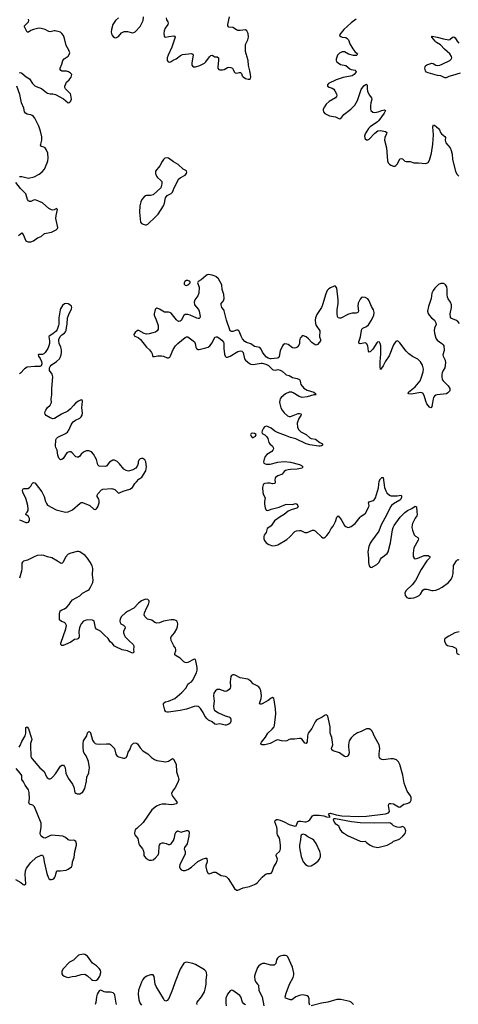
# Model space of a CAD drawing. Header units: inches. Extents: x 2005975 to 2217453, y 644152 to 846769.
# Tile 123 of 162: x 2101895 to 2108720, y 808454 to 823763. Entities that reach past the tile are written whole.
import ezdxf

# ---------------------------------------------------------------- set-up
doc = ezdxf.new("R2010")
doc.units = ezdxf.units.IN
doc.header["$MEASUREMENT"] = 0
for name, color, linetype in [('C1800', 7, 'Continuous'), ('C1801', 7, 'Continuous'), ('C1802', 7, 'Continuous')]:
    doc.layers.add(name, color=color, linetype=linetype)

msp = doc.modelspace()

# ---------------------------------------------------------------- linework, layer by layer
at = {"layer": 'C1800', "color": 6, "elevation": 300}
msp.add_lwpolyline([(2102890, 809234), (2102830, 809226), (2102810, 809216), (2102730, 809141), (2102670, 809107), (2102570, 809007), (2102549, 808970), (2102549, 808930), (2102560, 808910), (2102585, 808890), (2102630, 808874), (2102650, 808873), (2102710, 808888), (2102770, 808890), (2102850, 808919), (2102910, 808923), (2102950, 808898), (2103010, 808840), (2103030, 808830), (2103070, 808827), (2103090, 808832), (2103110, 808844), (2103142, 808890), (2103157, 808950), (2103150, 808983), (2103131, 809011), (2103090, 809050), (2103030, 809096), (2102950, 809202), (2102910, 809228)], close=True, dxfattribs=at)
for points in [[(2104654, 808450), (2104649, 808470), (2104655, 808490), (2104725, 808570), (2104771, 808650), (2104783, 808690), (2104796, 808770), (2104797, 808830), (2104807, 808907), (2104799, 808950), (2104789, 808970), (2104769, 808989), (2104630, 809075), (2104590, 809089), (2104490, 809108), (2104470, 809105), (2104450, 809092), (2104390, 809000), (2104314, 808806), (2104274, 808686), (2104216, 808544), (2104190, 808512), (2104170, 808504), (2104150, 808514), (2104130, 808544), (2104020, 808730), (2104005, 808770), (2103987, 808887), (2103972, 808910), (2103950, 808915), (2103930, 808912), (2103873, 808890), (2103833, 808867), (2103810, 808841), (2103790, 808799), (2103745, 808675), (2103737, 808610), (2103750, 808524), (2103767, 808467), (2103790, 808440)], [(2106410, 808439), (2106397, 808470), (2106397, 808537), (2106389, 808569), (2106370, 808586), (2106353, 808593), (2106290, 808599), (2106250, 808593), (2106191, 808569), (2106130, 808524), (2106110, 808523), (2106033, 808550), (2106025, 808570), (2106040, 808630), (2106094, 808770), (2106152, 808870), (2106162, 808910), (2106161, 808941), (2106141, 809030), (2106067, 809190), (2106050, 809207), (2106030, 809213), (2105991, 809211), (2105950, 809202), (2105928, 809192), (2105904, 809170), (2105890, 809145), (2105878, 809090), (2105867, 809073), (2105855, 809065), (2105830, 809061), (2105804, 809064), (2105709, 809091), (2105672, 809088), (2105650, 809076), (2105618, 809050), (2105596, 809024), (2105558, 808930), (2105549, 808890), (2105555, 808830), (2105573, 808793), (2105597, 808770), (2105609, 808750), (2105615, 808670), (2105668, 808568), (2105695, 808430)], [(2103400, 808450), (2103394, 808474), (2103377, 808597), (2103370, 808612), (2103350, 808635), (2103310, 808644), (2103230, 808643), (2103209, 808649), (2103170, 808671), (2103150, 808675), (2103130, 808664), (2103102, 808610), (2103088, 808570), (2103078, 808482), (2103067, 808453)], [(2105410, 808445), (2105384, 808464), (2105361, 808490), (2105334, 808570), (2105320, 808590), (2105250, 808645), (2105210, 808669), (2105190, 808673), (2105170, 808665), (2105127, 808610), (2105104, 808550), (2105100, 808470), (2105107, 808430)], [(2107088, 808450), (2107050, 808487), (2107030, 808497), (2106890, 808529), (2106830, 808529), (2106690, 808487), (2106590, 808472), (2106430, 808428)]]:
    msp.add_lwpolyline(points, dxfattribs=at)
at = {"layer": 'C1801', "color": 6, "elevation": 300}
for points in [[(2108740, 819040), (2108710, 819073), (2108680, 819090), (2108616, 819116), (2108599, 819139), (2108591, 819190), (2108613, 819290), (2108613, 819330), (2108600, 819370), (2108562, 819422), (2108550, 819450), (2108544, 819490), (2108546, 819570), (2108539, 819610), (2108522, 819642), (2108510, 819653), (2108490, 819663), (2108450, 819664), (2108413, 819647), (2108355, 819590), (2108327, 819553), (2108310, 819510), (2108296, 819430), (2108257, 819303), (2108241, 819230), (2108250, 819197), (2108267, 819170), (2108301, 819130), (2108349, 819089), (2108372, 819050), (2108374, 819026), (2108350, 818967), (2108343, 818930), (2108348, 818890), (2108372, 818810), (2108390, 818781), (2108465, 818730), (2108482, 818710), (2108492, 818690), (2108502, 818618), (2108481, 818550), (2108485, 818530), (2108516, 818470), (2108519, 818430), (2108510, 818350), (2108485, 818310), (2108468, 818270), (2108463, 818250), (2108462, 818210), (2108471, 818170), (2108483, 818150), (2108563, 818070), (2108587, 818030), (2108590, 818010), (2108586, 817994), (2108559, 817961), (2108535, 817945), (2108390, 817930), (2108370, 817925), (2108350, 817912), (2108336, 817890), (2108330, 817870), (2108316, 817804), (2108310, 817749), (2108305, 817735), (2108292, 817728), (2108270, 817741), (2108230, 817793), (2108214, 817830), (2108190, 817919), (2108170, 817954), (2108150, 817964), (2108130, 817966), (2107990, 817943), (2107950, 817944), (2107939, 817950), (2107947, 817970), (2108047, 818053), (2108124, 818150), (2108144, 818190), (2108173, 818290), (2108176, 818330), (2108161, 818390), (2108130, 818444), (2108090, 818485), (2108007, 818527), (2107948, 818568), (2107910, 818610), (2107810, 818738), (2107790, 818758), (2107770, 818768), (2107750, 818762), (2107730, 818741), (2107710, 818709), (2107643, 818537), (2107587, 818453), (2107550, 818380), (2107510, 818323), (2107504, 818364), (2107504, 818444), (2107516, 818570), (2107514, 818690), (2107506, 818726), (2107491, 818751), (2107470, 818754), (2107450, 818738), (2107390, 818641), (2107350, 818600), (2107330, 818594), (2107323, 818610), (2107313, 818690), (2107290, 818730), (2107270, 818738), (2107190, 818723), (2107173, 818733), (2107172, 818752), (2107198, 818830), (2107212, 818930), (2107219, 818950), (2107235, 818965), (2107290, 818994), (2107320, 819020), (2107367, 819090), (2107405, 819170), (2107410, 819210), (2107407, 819230), (2107400, 819250), (2107370, 819302), (2107335, 819390), (2107310, 819422), (2107270, 819446), (2107230, 819451), (2107215, 819445), (2107190, 819418), (2107163, 819357), (2107158, 819310), (2107168, 819232), (2107155, 819210), (2107130, 819200), (2107070, 819198), (2107010, 819183), (2106890, 819123), (2106870, 819120), (2106850, 819127), (2106838, 819150), (2106833, 819190), (2106835, 819250), (2106851, 819350), (2106849, 819410), (2106827, 819587), (2106810, 819622), (2106790, 819621), (2106730, 819594), (2106704, 819576), (2106681, 819550), (2106659, 819501), (2106609, 819330), (2106590, 819289), (2106520, 819180), (2106497, 819130), (2106490, 819090), (2106497, 819037), (2106509, 819009), (2106563, 818923), (2106559, 818830), (2106573, 818790), (2106573, 818770), (2106562, 818750), (2106527, 818713), (2106510, 818704), (2106490, 818708), (2106443, 818743), (2106390, 818799), (2106350, 818832), (2106310, 818850), (2106290, 818846), (2106272, 818828), (2106261, 818810), (2106251, 818770), (2106248, 818730), (2106238, 818702), (2106211, 818670), (2106190, 818659), (2106170, 818656), (2106142, 818662), (2106070, 818711), (2106050, 818719), (2106018, 818722), (2105997, 818710), (2105982, 818690), (2105946, 818614), (2105934, 818526), (2105915, 818505), (2105900, 818500), (2105810, 818490), (2105790, 818491), (2105761, 818501), (2105737, 818517), (2105697, 818557), (2105673, 818593), (2105650, 818642), (2105630, 818666), (2105550, 818680), (2105490, 818721), (2105422, 818742), (2105399, 818759), (2105363, 818803), (2105341, 818841), (2105310, 818920), (2105294, 818934), (2105270, 818935), (2105210, 818915), (2105190, 818915), (2105168, 818928), (2105151, 818990), (2105126, 819046), (2105111, 819091), (2105077, 819237), (2105071, 819251), (2105042, 819290), (2105029, 819330), (2105029, 819351), (2105066, 819394), (2105074, 819430), (2105073, 819490), (2105047, 819570), (2105040, 819640), (2104990, 819733), (2104947, 819770), (2104923, 819783), (2104890, 819792), (2104830, 819799), (2104810, 819795), (2104790, 819783), (2104720, 819720), (2104672, 819690), (2104662, 819670), (2104685, 819605), (2104683, 819510), (2104665, 819470), (2104621, 819410), (2104608, 819370), (2104617, 819330), (2104675, 819255), (2104686, 819230), (2104704, 819150), (2104700, 819130), (2104690, 819119), (2104670, 819116), (2104650, 819122), (2104550, 819171), (2104510, 819182), (2104490, 819182), (2104470, 819178), (2104450, 819163), (2104410, 819086), (2104390, 819074), (2104370, 819073), (2104350, 819080), (2104334, 819094), (2104250, 819202), (2104233, 819213), (2104210, 819218), (2104170, 819214), (2104150, 819218), (2104070, 819263), (2104030, 819276), (2104011, 819269), (2104003, 819257), (2103985, 819190), (2103986, 819170), (2104019, 819099), (2104050, 819010), (2104048, 818952), (2104036, 818924), (2104010, 818903), (2103965, 818895), (2103910, 818877), (2103870, 818875), (2103830, 818886), (2103750, 818931), (2103730, 818931), (2103690, 818900), (2103672, 818870), (2103678, 818850), (2103685, 818845), (2103740, 818820), (2103773, 818793), (2103870, 818670), (2103916, 818630), (2103947, 818590), (2103956, 818570), (2103960, 818540), (2103967, 818527), (2103990, 818524), (2104045, 818535), (2104103, 818537), (2104131, 818531), (2104190, 818506), (2104210, 818504), (2104230, 818516), (2104244, 818536), (2104284, 818636), (2104317, 818690), (2104354, 818726), (2104470, 818821), (2104490, 818832), (2104512, 818830), (2104614, 818754), (2104626, 818730), (2104636, 818670), (2104648, 818650), (2104670, 818637), (2104690, 818637), (2104790, 818659), (2104830, 818674), (2104852, 818690), (2104890, 818738), (2104930, 818825), (2104950, 818834), (2104970, 818831), (2104996, 818816), (2105039, 818779), (2105065, 818750), (2105072, 818730), (2105073, 818650), (2105084, 818564), (2105094, 818534), (2105110, 818518), (2105130, 818516), (2105170, 818530), (2105290, 818604), (2105330, 818615), (2105350, 818611), (2105371, 818590), (2105392, 818490), (2105408, 818468), (2105470, 818415), (2105490, 818408), (2105530, 818404), (2105650, 818423), (2105670, 818422), (2105725, 818405), (2105765, 818385), (2105826, 818326), (2105839, 818319), (2105870, 818316), (2105910, 818323), (2105950, 818316), (2105979, 818299), (2106030, 818250), (2106043, 818243), (2106090, 818229), (2106139, 818199), (2106210, 818185), (2106248, 818170), (2106261, 818150), (2106263, 818110), (2106269, 818090), (2106314, 818034), (2106370, 818003), (2106470, 817974), (2106499, 817950), (2106500, 817940), (2106510, 817930), (2106470, 817930), (2106370, 817900), (2106290, 817889), (2106243, 817903), (2106150, 817964), (2106127, 817973), (2106090, 817974), (2106030, 817947), (2105962, 817890), (2105948, 817870), (2105941, 817850), (2105940, 817810), (2105959, 817730), (2105978, 817690), (2106009, 817650), (2106064, 817604), (2106090, 817596), (2106110, 817596), (2106152, 817608), (2106230, 817640), (2106250, 817642), (2106270, 817636), (2106274, 817630), (2106268, 817610), (2106236, 817564), (2106212, 817490), (2106216, 817430), (2106233, 817390), (2106270, 817354), (2106350, 817313), (2106410, 817264), (2106430, 817253), (2106499, 817239), (2106567, 817187), (2106607, 817170), (2106604, 817150), (2106590, 817140), (2106570, 817130), (2106550, 817132), (2106410, 817152), (2106350, 817167), (2106190, 817245), (2106106, 817266), (2106030, 817299), (2105904, 817344), (2105866, 817366), (2105810, 817412), (2105750, 817440), (2105730, 817442), (2105706, 817434), (2105690, 817412), (2105669, 817370), (2105662, 817350), (2105668, 817330), (2105710, 817307), (2105739, 817279), (2105755, 817250), (2105772, 817190), (2105787, 817170), (2105830, 817130), (2105841, 817110), (2105843, 817090), (2105836, 817070), (2105818, 817050), (2105739, 817001), (2105712, 816970), (2105698, 816930), (2105690, 816890), (2105696, 816870), (2105703, 816863), (2105732, 816852), (2105790, 816853), (2105910, 816882), (2106010, 816893), (2106110, 816881), (2106249, 816849), (2106281, 816830), (2106302, 816810), (2106288, 816790), (2106210, 816773), (2106110, 816771), (2106070, 816765), (2106030, 816753), (2106010, 816738), (2105981, 816699), (2105966, 816690), (2105909, 816671), (2105877, 816643), (2105868, 816630), (2105863, 816610), (2105872, 816570), (2105866, 816554), (2105860, 816550), (2105831, 816549), (2105790, 816558), (2105750, 816556), (2105709, 816550), (2105690, 816541), (2105681, 816530), (2105672, 816490), (2105680, 816410), (2105690, 816376), (2105715, 816330), (2105704, 816270), (2105703, 816230), (2105712, 816172), (2105730, 816137), (2105750, 816131), (2105770, 816137), (2105810, 816154), (2105934, 816186), (2106030, 816224), (2106050, 816228), (2106134, 816226), (2106190, 816239), (2106198, 816238), (2106210, 816232), (2106227, 816190), (2106209, 816170), (2106117, 816143), (2106070, 816120), (2106011, 816069), (2105950, 816035), (2105861, 815970), (2105810, 815896), (2105769, 815870), (2105748, 815850), (2105728, 815792), (2105700, 815750), (2105692, 815730), (2105693, 815693), (2105704, 815664), (2105731, 815631), (2105770, 815603), (2105830, 815583), (2105870, 815586), (2105910, 815600), (2106050, 815681), (2106098, 815722), (2106176, 815804), (2106204, 815816), (2106250, 815822), (2106270, 815821), (2106330, 815792), (2106350, 815789), (2106370, 815791), (2106450, 815824), (2106470, 815825), (2106490, 815817), (2106505, 815805), (2106590, 815720), (2106610, 815709), (2106631, 815709), (2106650, 815716), (2106676, 815744), (2106710, 815790), (2106742, 815850), (2106775, 815890), (2106810, 815960), (2106830, 816029), (2106850, 816048), (2106898, 815990), (2106950, 815900), (2106970, 815881), (2106990, 815872), (2107010, 815870), (2107050, 815884), (2107115, 815930), (2107190, 816030), (2107210, 816046), (2107252, 816068), (2107276, 816090), (2107329, 816190), (2107331, 816210), (2107324, 816250), (2107330, 816266), (2107395, 816285), (2107410, 816298), (2107429, 816330), (2107476, 816484), (2107490, 816586), (2107510, 816625), (2107530, 816647), (2107550, 816646), (2107569, 816490), (2107590, 816436), (2107610, 816405), (2107648, 816370), (2107670, 816361), (2107770, 816361), (2107831, 816371), (2107838, 816358), (2107837, 816337), (2107827, 816310), (2107810, 816293), (2107710, 816237), (2107680, 816210), (2107665, 816190), (2107603, 816057), (2107521, 815910), (2107483, 815810), (2107370, 815657), (2107350, 815623), (2107328, 815570), (2107313, 815490), (2107321, 815390), (2107322, 815322), (2107334, 815274), (2107350, 815249), (2107370, 815246), (2107450, 815293), (2107490, 815329), (2107507, 815373), (2107523, 815397), (2107615, 815465), (2107630, 815490), (2107665, 815630), (2107697, 815830), (2107707, 815870), (2107721, 815899), (2107815, 816030), (2107890, 816100), (2107930, 816130), (2107997, 816163), (2108050, 816201), (2108070, 816190), (2108072, 816110), (2108080, 816070), (2108073, 816050), (2108046, 816014), (2108007, 815930), (2108001, 815910), (2107997, 815870), (2108006, 815826), (2108034, 815754), (2108052, 815732), (2108092, 815710), (2108100, 815690), (2108094, 815670), (2108030, 815550), (2108015, 815470), (2108018, 815418), (2108032, 815392), (2108050, 815383), (2108090, 815389), (2108150, 815418), (2108190, 815431), (2108250, 815430), (2108280, 815410), (2108270, 815390), (2108228, 815352), (2108143, 815217), (2108054, 815046), (2108002, 814978), (2107909, 814890), (2107890, 814850), (2107894, 814810), (2107919, 814779), (2107947, 814767), (2107988, 814768), (2108030, 814776), (2108070, 814788), (2108110, 814811), (2108130, 814833), (2108166, 814894), (2108190, 814910), (2108230, 814911), (2108310, 814886), (2108330, 814886), (2108370, 814894), (2108410, 814909), (2108470, 814942), (2108565, 815015), (2108612, 815070), (2108630, 815110), (2108639, 815150), (2108643, 815277), (2108690, 815351), (2108710, 815370), (2108730, 815364)], [(2101890, 815986), (2101910, 815981), (2101990, 815947), (2102010, 815943), (2102033, 815950), (2102046, 815974), (2102050, 816010), (2102030, 816040), (2101993, 816070), (2101995, 816090), (2102013, 816107), (2102026, 816134), (2102028, 816152), (2102022, 816210), (2101990, 816322), (2101946, 816410), (2101940, 816450), (2101950, 816470), (2101965, 816475), (2102024, 816476), (2102050, 816488), (2102068, 816512), (2102087, 816553), (2102098, 816562), (2102110, 816567), (2102130, 816562), (2102136, 816556), (2102242, 816422), (2102274, 816350), (2102296, 816270), (2102310, 816242), (2102330, 816216), (2102460, 816140), (2102610, 816106), (2102650, 816110), (2102717, 816143), (2102834, 816246), (2102850, 816256), (2102870, 816257), (2102988, 816208), (2103050, 816153), (2103070, 816146), (2103090, 816156), (2103110, 816188), (2103130, 816252), (2103131, 816290), (2103125, 816310), (2103102, 816350), (2103099, 816370), (2103110, 816390), (2103167, 816453), (2103190, 816464), (2103330, 816474), (2103376, 816456), (2103430, 816401), (2103450, 816406), (2103507, 816433), (2103610, 816466), (2103652, 816490), (2103687, 816550), (2103710, 816578), (2103750, 816618), (2103795, 816650), (2103856, 816750), (2103870, 816810), (2103859, 816890), (2103841, 816921), (2103810, 816942), (2103790, 816943), (2103770, 816935), (2103750, 816917), (2103740, 816890), (2103737, 816863), (2103727, 816830), (2103703, 816790), (2103657, 816763), (2103590, 816742), (2103550, 816753), (2103513, 816773), (2103450, 816860), (2103410, 816892), (2103370, 816914), (2103345, 816915), (2103290, 816881), (2103270, 816860), (2103251, 816829), (2103230, 816818), (2103130, 816823), (2103110, 816843), (2103090, 816923), (2103044, 817010), (2103010, 817043), (2102970, 817060), (2102930, 817059), (2102890, 817039), (2102853, 817010), (2102830, 816979), (2102810, 816961), (2102790, 816959), (2102770, 816969), (2102710, 817031), (2102690, 817042), (2102670, 817044), (2102650, 817039), (2102630, 817027), (2102570, 816942), (2102550, 816923), (2102530, 816922), (2102506, 816946), (2102488, 816990), (2102478, 817070), (2102456, 817110), (2102451, 817130), (2102458, 817230), (2102466, 817250), (2102490, 817271), (2102610, 817331), (2102638, 817350), (2102667, 817390), (2102695, 817465), (2102709, 817491), (2102728, 817512), (2102762, 817538), (2102830, 817569), (2102850, 817586), (2102865, 817615), (2102872, 817648), (2102861, 817730), (2102871, 817831), (2102867, 817847), (2102853, 817853), (2102810, 817834), (2102770, 817805), (2102730, 817767), (2102685, 817715), (2102642, 817678), (2102547, 817630), (2102438, 817562), (2102410, 817558), (2102370, 817571), (2102308, 817610), (2102292, 817630), (2102287, 817650), (2102289, 817670), (2102300, 817690), (2102330, 817734), (2102370, 817772), (2102389, 817810), (2102387, 817867), (2102393, 817930), (2102393, 818030), (2102410, 818210), (2102399, 818250), (2102361, 818310), (2102358, 818350), (2102367, 818370), (2102387, 818393), (2102470, 818451), (2102512, 818488), (2102527, 818510), (2102542, 818550), (2102547, 818590), (2102545, 818630), (2102535, 818670), (2102508, 818730), (2102503, 818770), (2102505, 818790), (2102524, 818836), (2102550, 818864), (2102590, 818890), (2102610, 818910), (2102617, 818930), (2102622, 818978), (2102634, 819030), (2102641, 819130), (2102658, 819182), (2102702, 819270), (2102706, 819290), (2102699, 819310), (2102677, 819330), (2102650, 819343), (2102610, 819351), (2102590, 819344), (2102561, 819319), (2102532, 819270), (2102525, 819250), (2102502, 819130), (2102503, 819030), (2102500, 819010), (2102476, 818944), (2102460, 818920), (2102410, 818880), (2102355, 818845), (2102350, 818830), (2102361, 818770), (2102361, 818730), (2102350, 818690), (2102331, 818650), (2102290, 818587), (2102270, 818568), (2102250, 818559), (2102190, 818557), (2102180, 818550), (2102189, 818530), (2102216, 818496), (2102235, 818450), (2102242, 818410), (2102230, 818382), (2102210, 818369), (2102130, 818371), (2102010, 818359), (2101970, 818336), (2101910, 818265), (2101890, 818257)], [(2101888, 812450), (2101904, 812476), (2101930, 812538), (2101982, 812630), (2101989, 812670), (2101990, 812756), (2102010, 812768), (2102030, 812738), (2102081, 812590), (2102083, 812570), (2102065, 812510), (2102061, 812470), (2102067, 812310), (2102074, 812290), (2102088, 812270), (2102210, 812129), (2102275, 812075), (2102312, 811992), (2102330, 811970), (2102350, 811962), (2102370, 811961), (2102390, 811972), (2102410, 811990), (2102450, 812037), (2102530, 812156), (2102550, 812172), (2102576, 812170), (2102590, 812153), (2102600, 812130), (2102612, 812050), (2102647, 811970), (2102716, 811876), (2102735, 811830), (2102755, 811750), (2102770, 811735), (2102790, 811725), (2102830, 811729), (2102859, 811741), (2102871, 811750), (2102910, 811810), (2102935, 811925), (2102941, 811990), (2102970, 812050), (2102973, 812067), (2102980, 812130), (2102963, 812230), (2102930, 812316), (2102899, 812359), (2102887, 812387), (2102882, 812450), (2102882, 812510), (2102888, 812550), (2102939, 812630), (2102950, 812673), (2102970, 812695), (2102990, 812683), (2102995, 812675), (2103030, 812563), (2103050, 812530), (2103070, 812511), (2103090, 812502), (2103130, 812497), (2103245, 812505), (2103290, 812504), (2103310, 812496), (2103369, 812430), (2103390, 812343), (2103410, 812311), (2103430, 812302), (2103510, 812281), (2103530, 812283), (2103550, 812294), (2103574, 812326), (2103585, 812375), (2103610, 812410), (2103635, 812485), (2103664, 812516), (2103690, 812522), (2103710, 812517), (2103730, 812503), (2103770, 812442), (2103813, 812393), (2103887, 812347), (2103945, 812290), (2103990, 812259), (2104030, 812245), (2104170, 812222), (2104210, 812234), (2104270, 812274), (2104290, 812264), (2104329, 812189), (2104333, 812070), (2104363, 811990), (2104369, 811950), (2104361, 811919), (2104317, 811830), (2104275, 811770), (2104259, 811730), (2104261, 811710), (2104270, 811690), (2104337, 811610), (2104345, 811590), (2104329, 811571), (2104290, 811559), (2104250, 811556), (2104170, 811564), (2104110, 811565), (2104070, 811558), (2104025, 811535), (2103950, 811478), (2103817, 811283), (2103716, 811190), (2103697, 811170), (2103685, 811150), (2103682, 811110), (2103687, 811090), (2103731, 811030), (2103751, 810950), (2103760, 810930), (2103807, 810870), (2103818, 810850), (2103827, 810813), (2103829, 810770), (2103836, 810750), (2103861, 810721), (2103910, 810697), (2103947, 810693), (2103970, 810701), (2104010, 810733), (2104054, 810786), (2104060, 810810), (2104067, 810913), (2104071, 810930), (2104086, 810954), (2104110, 810964), (2104130, 810964), (2104174, 810954), (2104210, 810939), (2104230, 810937), (2104250, 810948), (2104290, 811002), (2104306, 811050), (2104316, 811104), (2104330, 811137), (2104350, 811149), (2104410, 811132), (2104490, 811159), (2104510, 811159), (2104525, 811145), (2104530, 811130), (2104529, 811069), (2104503, 810950), (2104458, 810890), (2104456, 810870), (2104469, 810830), (2104468, 810790), (2104385, 810630), (2104382, 810590), (2104390, 810565), (2104410, 810546), (2104436, 810536), (2104470, 810535), (2104510, 810548), (2104570, 810585), (2104665, 810675), (2104750, 810718), (2104788, 810728), (2104805, 810725), (2104810, 810670), (2104790, 810610), (2104790, 810590), (2104805, 810525), (2104828, 810490), (2104850, 810483), (2104910, 810507), (2104947, 810507), (2105030, 810459), (2105090, 810445), (2105114, 810434), (2105137, 810410), (2105237, 810257), (2105270, 810230), (2105290, 810230), (2105370, 810265), (2105470, 810288), (2105550, 810315), (2105570, 810326), (2105590, 810345), (2105670, 810433), (2105710, 810469), (2105730, 810483), (2105750, 810489), (2105794, 810486), (2105810, 810493), (2105824, 810516), (2105850, 810590), (2105887, 810650), (2105902, 810690), (2105904, 810710), (2105888, 810770), (2105893, 810787), (2105937, 810830), (2105947, 810850), (2105951, 810870), (2105951, 810929), (2105942, 811010), (2105936, 811036), (2105908, 811090), (2105903, 811110), (2105902, 811170), (2105896, 811210), (2105864, 811290), (2105869, 811311), (2105890, 811327), (2105910, 811329), (2105950, 811317), (2106012, 811292), (2106090, 811249), (2106176, 811224), (2106195, 811230), (2106219, 811281), (2106230, 811297), (2106239, 811301), (2106270, 811303), (2106330, 811290), (2106350, 811290), (2106380, 811300), (2106410, 811325), (2106450, 811387), (2106470, 811396), (2106557, 811397), (2106625, 811385), (2106671, 811369), (2106714, 811366), (2106728, 811370), (2106718, 811378), (2106699, 811410), (2106710, 811419), (2106730, 811425), (2106820, 811400), (2106905, 811385), (2107170, 811375), (2107290, 811380), (2107585, 811415), (2107635, 811430), (2107651, 811450), (2107633, 811547), (2107636, 811564), (2107645, 811575), (2107670, 811577), (2107712, 811570), (2107790, 811526), (2107810, 811522), (2107870, 811566), (2107926, 811574), (2107952, 811588), (2107974, 811610), (2107985, 811630), (2107988, 811650), (2107984, 811670), (2107974, 811694), (2107925, 811770), (2107879, 811890), (2107855, 812015), (2107810, 812183), (2107790, 812225), (2107757, 812257), (2107711, 812271), (2107671, 812271), (2107550, 812255), (2107530, 812259), (2107508, 812270), (2107495, 812290), (2107489, 812311), (2107488, 812350), (2107497, 812430), (2107486, 812490), (2107422, 812610), (2107380, 812700), (2107361, 812721), (2107330, 812736), (2107290, 812736), (2107210, 812695), (2107150, 812675), (2107090, 812635), (2107050, 812596), (2107023, 812550), (2107010, 812490), (2107009, 812450), (2107019, 812370), (2107016, 812344), (2107002, 812318), (2106990, 812308), (2106970, 812303), (2106950, 812306), (2106870, 812364), (2106770, 812396), (2106752, 812412), (2106749, 812430), (2106765, 812490), (2106764, 812530), (2106750, 812601), (2106724, 812670), (2106726, 812770), (2106702, 812890), (2106690, 812934), (2106670, 812957), (2106650, 812952), (2106603, 812917), (2106530, 812883), (2106510, 812868), (2106490, 812844), (2106438, 812742), (2106386, 812670), (2106373, 812630), (2106366, 812534), (2106350, 812508), (2106330, 812516), (2106290, 812574), (2106270, 812587), (2106250, 812588), (2106170, 812575), (2106110, 812579), (2106090, 812573), (2106050, 812551), (2106030, 812547), (2105970, 812551), (2105910, 812564), (2105890, 812562), (2105790, 812508), (2105710, 812488), (2105669, 812489), (2105655, 812495), (2105646, 812510), (2105656, 812530), (2105722, 812610), (2105755, 812670), (2105822, 812730), (2105852, 812770), (2105861, 812790), (2105879, 812970), (2105876, 813050), (2105856, 813190), (2105850, 813210), (2105830, 813224), (2105810, 813216), (2105762, 813178), (2105670, 813128), (2105650, 813121), (2105630, 813123), (2105627, 813130), (2105653, 813207), (2105658, 813250), (2105647, 813327), (2105633, 813370), (2105610, 813394), (2105530, 813438), (2105490, 813480), (2105447, 813507), (2105328, 813528), (2105250, 813570), (2105230, 813577), (2105210, 813577), (2105190, 813565), (2105182, 813550), (2105172, 813468), (2105176, 813390), (2105169, 813370), (2105152, 813348), (2105117, 813323), (2105090, 813320), (2105010, 813349), (2104970, 813349), (2104941, 813330), (2104916, 813290), (2104909, 813250), (2104920, 813170), (2104909, 813090), (2104916, 813050), (2104928, 813030), (2104949, 813010), (2104990, 812985), (2105090, 812942), (2105150, 812926), (2105170, 812913), (2105178, 812890), (2105178, 812850), (2105172, 812828), (2105150, 812808), (2105110, 812793), (2105090, 812792), (2105010, 812814), (2104950, 812803), (2104930, 812811), (2104890, 812844), (2104834, 812874), (2104810, 812893), (2104776, 812936), (2104750, 812989), (2104710, 813053), (2104690, 813074), (2104670, 813087), (2104651, 813091), (2104610, 813087), (2104490, 813043), (2104390, 813022), (2104210, 812995), (2104190, 812995), (2104170, 813003), (2104153, 813030), (2104133, 813110), (2104133, 813130), (2104139, 813141), (2104162, 813158), (2104210, 813170), (2104310, 813209), (2104417, 813303), (2104483, 813377), (2104510, 813430), (2104530, 813448), (2104569, 813470), (2104583, 813490), (2104644, 813610), (2104655, 813650), (2104657, 813690), (2104637, 813797), (2104630, 813814), (2104610, 813819), (2104510, 813768), (2104490, 813765), (2104470, 813769), (2104450, 813781), (2104394, 813834), (2104331, 813870), (2104310, 813890), (2104309, 813910), (2104322, 813950), (2104324, 813970), (2104318, 813990), (2104292, 814030), (2104253, 814110), (2104247, 814150), (2104253, 814170), (2104306, 814230), (2104339, 814290), (2104351, 814330), (2104355, 814370), (2104352, 814392), (2104341, 814410), (2104322, 814422), (2104296, 814430), (2104250, 814434), (2104130, 814410), (2104070, 814384), (2104030, 814378), (2103996, 814390), (2103950, 814426), (2103885, 814445), (2103862, 814462), (2103843, 814483), (2103833, 814510), (2103838, 814542), (2103874, 814626), (2103899, 814670), (2103912, 814710), (2103908, 814730), (2103890, 814748), (2103850, 814752), (2103790, 814729), (2103742, 814690), (2103670, 814612), (2103570, 814562), (2103540, 814540), (2103477, 814483), (2103456, 814450), (2103453, 814410), (2103456, 814390), (2103467, 814370), (2103510, 814349), (2103533, 814330), (2103535, 814310), (2103511, 814250), (2103511, 814230), (2103524, 814190), (2103538, 814170), (2103594, 814110), (2103661, 814050), (2103672, 814030), (2103673, 814010), (2103666, 813970), (2103671, 813930), (2103663, 813917), (2103650, 813912), (2103570, 813949), (2103490, 813965), (2103390, 814010), (2103370, 814022), (2103333, 814070), (2103303, 814090), (2103270, 814142), (2103213, 814193), (2103170, 814242), (2103150, 814258), (2103088, 814288), (2103077, 814310), (2103055, 814410), (2103050, 814417), (2103027, 814427), (2102950, 814431), (2102916, 814424), (2102890, 814410), (2102853, 814370), (2102840, 814350), (2102825, 814310), (2102816, 814250), (2102818, 814170), (2102810, 814144), (2102787, 814133), (2102750, 814124), (2102690, 814087), (2102610, 814050), (2102570, 814034), (2102550, 814032), (2102534, 814050), (2102535, 814070), (2102614, 814290), (2102622, 814342), (2102610, 814377), (2102590, 814390), (2102544, 814404), (2102514, 814430), (2102514, 814526), (2102527, 814570), (2102550, 814588), (2102590, 814602), (2102631, 814630), (2102666, 814670), (2102690, 814713), (2102719, 814741), (2102830, 814805), (2102873, 814847), (2102951, 814889), (2102974, 814906), (2102999, 814941), (2103034, 815010), (2103037, 815050), (2103029, 815131), (2103032, 815228), (2103021, 815270), (2102991, 815330), (2102950, 815392), (2102912, 815430), (2102830, 815487), (2102810, 815495), (2102790, 815496), (2102690, 815471), (2102650, 815452), (2102610, 815407), (2102570, 815327), (2102550, 815310), (2102530, 815311), (2102484, 815344), (2102395, 815395), (2102330, 815412), (2102273, 815433), (2102230, 815440), (2102169, 815430), (2102118, 815410), (2102019, 815361), (2101956, 815344), (2101937, 815330), (2101930, 815313), (2101928, 815230), (2101923, 815190), (2101890, 815081)], [(2108732, 814248), (2108668, 814232), (2108570, 814179), (2108517, 814143), (2108505, 814130), (2108506, 814094), (2108530, 814050), (2108550, 814034), (2108570, 814026), (2108630, 814017), (2108681, 813990), (2108694, 813970), (2108690, 813930), (2108698, 813910), (2108731, 813891)], [(2101830, 810397), (2101911, 810350), (2101950, 810318), (2101970, 810311), (2101993, 810327), (2101980, 810470), (2101985, 810530), (2102000, 810570), (2102070, 810659), (2102150, 810736), (2102230, 810775), (2102250, 810773), (2102264, 810744), (2102274, 810670), (2102315, 810490), (2102337, 810430), (2102350, 810410), (2102370, 810395), (2102390, 810394), (2102410, 810401), (2102430, 810413), (2102444, 810430), (2102453, 810450), (2102460, 810500), (2102473, 810527), (2102490, 810532), (2102531, 810531), (2102618, 810542), (2102650, 810553), (2102700, 810590), (2102710, 810610), (2102717, 810670), (2102744, 810736), (2102755, 810830), (2102779, 810930), (2102781, 810950), (2102770, 810984), (2102750, 811003), (2102730, 811008), (2102690, 811001), (2102664, 811004), (2102650, 811011), (2102610, 811050), (2102568, 811068), (2102390, 811083), (2102353, 811070), (2102290, 811039), (2102263, 811043), (2102230, 811070), (2102218, 811090), (2102215, 811110), (2102231, 811211), (2102227, 811270), (2102123, 811523), (2102098, 811550), (2102050, 811567), (2102040, 811580), (2102038, 811590), (2102047, 811650), (2102041, 811750), (2102030, 811788), (2101980, 811860), (2101953, 811913), (2101929, 811949), (2101927, 812010), (2101902, 812050), (2101839, 812119)]]:
    msp.add_lwpolyline(points, dxfattribs=at)
for points in [[(2104510, 819708), (2104490, 819706), (2104464, 819690), (2104452, 819670), (2104453, 819650), (2104470, 819634), (2104490, 819632), (2104510, 819639), (2104529, 819650), (2104549, 819670), (2104548, 819690)], [(2105510, 817335), (2105495, 817330), (2105487, 817310), (2105494, 817290), (2105510, 817269), (2105530, 817266), (2105564, 817290), (2105572, 817312), (2105549, 817330)], [(2106782, 811338), (2106771, 811330), (2106790, 811284), (2106806, 811266), (2106854, 811234), (2106876, 811176), (2106903, 811143), (2106936, 811116), (2106950, 811110), (2106959, 811099), (2106981, 811090), (2106997, 811077), (2107190, 810992), (2107232, 810988), (2107271, 810990), (2107291, 810970), (2107346, 810930), (2107391, 810910), (2107470, 810894), (2107530, 810906), (2107615, 810930), (2107690, 810972), (2107712, 810990), (2107790, 811015), (2107810, 811028), (2107858, 811070), (2107892, 811110), (2107905, 811150), (2107890, 811191), (2107870, 811211), (2107850, 811217), (2107810, 811204), (2107770, 811206), (2107711, 811230), (2107691, 811251), (2107665, 811270), (2107630, 811278), (2107410, 811273), (2107190, 811278), (2107060, 811290), (2106810, 811337)], [(2106310, 811100), (2106290, 811096), (2106276, 811084), (2106269, 811071), (2106263, 811010), (2106248, 810930), (2106250, 810890), (2106277, 810750), (2106308, 810670), (2106342, 810630), (2106370, 810611), (2106390, 810604), (2106430, 810607), (2106497, 810650), (2106537, 810683), (2106560, 810710), (2106574, 810750), (2106573, 810790), (2106563, 810830), (2106510, 810953), (2106470, 811008), (2106450, 811024), (2106380, 811060), (2106339, 811090)]]:
    msp.add_lwpolyline(points, close=True, dxfattribs=at)
at = {"layer": 'C1802', "color": 6, "elevation": 300}
for points in [[(2103430, 823790), (2103386, 823750), (2103346, 823690), (2103321, 823610), (2103318, 823570), (2103330, 823530), (2103350, 823500), (2103370, 823486), (2103390, 823483), (2103410, 823489), (2103430, 823504), (2103479, 823561), (2103519, 823581), (2103570, 823582), (2103650, 823559), (2103670, 823562), (2103690, 823574), (2103770, 823658), (2103814, 823750), (2103823, 823810)], [(2104173, 823790), (2104181, 823761), (2104201, 823730), (2104205, 823710), (2104198, 823690), (2104159, 823630), (2104143, 823590), (2104138, 823550), (2104142, 823510), (2104150, 823496), (2104170, 823492), (2104217, 823503), (2104292, 823512), (2104305, 823505), (2104312, 823490), (2104264, 823336), (2104206, 823210), (2104192, 823170), (2104191, 823130), (2104205, 823110), (2104230, 823105), (2104250, 823114), (2104284, 823136), (2104330, 823157), (2104396, 823204), (2104430, 823221), (2104570, 823237), (2104589, 823229), (2104595, 823210), (2104572, 823092), (2104574, 823054), (2104592, 823032), (2104630, 823031), (2104697, 823050), (2104770, 823089), (2104791, 823109), (2104850, 823186), (2104870, 823205), (2104890, 823211), (2104930, 823185), (2104970, 823186), (2104989, 823169), (2104990, 823130), (2104976, 823030), (2104978, 823010), (2104992, 822990), (2105010, 822983), (2105050, 822982), (2105077, 822990), (2105130, 823018), (2105150, 823024), (2105182, 823022), (2105208, 823008), (2105219, 822990), (2105231, 822951), (2105250, 822935), (2105270, 822934), (2105310, 822942), (2105330, 822941), (2105347, 822927), (2105358, 822890), (2105370, 822874), (2105406, 822850), (2105450, 822839), (2105470, 822841), (2105486, 822850), (2105490, 822870), (2105486, 822910), (2105477, 822970), (2105454, 823050), (2105451, 823129), (2105417, 823230), (2105410, 823270), (2105409, 823371), (2105414, 823390), (2105443, 823450), (2105453, 823490), (2105450, 823550), (2105430, 823592), (2105410, 823604), (2105324, 823596), (2105290, 823597), (2105266, 823606), (2105210, 823641), (2105148, 823648), (2105136, 823670), (2105136, 823690), (2105160, 823810)], [(2101890, 822939), (2101910, 822940), (2101930, 822932), (2101997, 822877), (2102050, 822842), (2102095, 822770), (2102130, 822735), (2102150, 822723), (2102235, 822695), (2102310, 822633), (2102330, 822621), (2102370, 822610), (2102410, 822609), (2102450, 822599), (2102574, 822534), (2102650, 822473), (2102670, 822474), (2102686, 822490), (2102699, 822530), (2102693, 822590), (2102684, 822610), (2102607, 822687), (2102598, 822710), (2102598, 822730), (2102612, 822768), (2102625, 822790), (2102666, 822830), (2102695, 822870), (2102704, 822910), (2102688, 822930), (2102653, 822953), (2102621, 822961), (2102550, 822965), (2102534, 822974), (2102525, 822990), (2102527, 823010), (2102551, 823070), (2102566, 823130), (2102587, 823153), (2102650, 823197), (2102671, 823230), (2102673, 823250), (2102659, 823290), (2102620, 823360), (2102593, 823473), (2102575, 823515), (2102550, 823550), (2102528, 823568), (2102510, 823576), (2102449, 823589), (2102430, 823588), (2102370, 823572), (2102350, 823578), (2102290, 823612), (2102210, 823629), (2102170, 823626), (2102110, 823610), (2102067, 823593), (2102030, 823567), (2102010, 823571), (2101970, 823650), (2101972, 823668), (2102013, 823707), (2102030, 823730), (2102035, 823750), (2102031, 823770)], [(2107130, 823770), (2107050, 823715), (2106936, 823610), (2106873, 823530), (2106876, 823510), (2106890, 823501), (2106913, 823493), (2106970, 823485), (2106992, 823472), (2107009, 823450), (2107030, 823390), (2107076, 823310), (2107110, 823270), (2107153, 823230), (2107142, 823210), (2107133, 823207), (2107090, 823204), (2107009, 823229), (2106950, 823261), (2106930, 823265), (2106910, 823262), (2106870, 823242), (2106841, 823210), (2106821, 823150), (2106820, 823130), (2106828, 823110), (2106850, 823090), (2106887, 823067), (2106970, 823049), (2107030, 822998), (2107050, 822990), (2107117, 822977), (2107127, 822970), (2107129, 822950), (2107101, 822910), (2107070, 822888), (2106930, 822864), (2106820, 822830), (2106700, 822770), (2106685, 822750), (2106685, 822730), (2106712, 822712), (2106758, 822698), (2106781, 822681), (2106798, 822658), (2106822, 822610), (2106827, 822590), (2106825, 822570), (2106810, 822548), (2106710, 822492), (2106663, 822450), (2106636, 822410), (2106619, 822370), (2106618, 822350), (2106624, 822330), (2106645, 822305), (2106717, 822270), (2106810, 822251), (2106870, 822222), (2106890, 822228), (2106940, 822290), (2107046, 822370), (2107110, 822434), (2107153, 822507), (2107186, 822614), (2107210, 822677), (2107250, 822735), (2107270, 822751), (2107290, 822760), (2107297, 822757), (2107301, 822741), (2107300, 822690), (2107307, 822650), (2107333, 822593), (2107367, 822550), (2107375, 822530), (2107358, 822470), (2107352, 822430), (2107351, 822371), (2107361, 822350), (2107390, 822326), (2107421, 822321), (2107472, 822328), (2107530, 822352), (2107570, 822361), (2107588, 822350), (2107568, 822310), (2107483, 822197), (2107463, 822177), (2107350, 822098), (2107324, 822070), (2107270, 821990), (2107262, 821950), (2107266, 821926), (2107272, 821912), (2107290, 821897), (2107310, 821897), (2107330, 821906), (2107420, 822000), (2107470, 822037), (2107510, 822039), (2107585, 822025), (2107605, 822010), (2107603, 821990), (2107574, 821930), (2107570, 821890), (2107600, 821770), (2107617, 821570), (2107630, 821540), (2107650, 821515), (2107670, 821500), (2107710, 821487), (2107730, 821488), (2107750, 821496), (2107776, 821524), (2107810, 821600), (2107830, 821606), (2107850, 821598), (2107870, 821577), (2107890, 821564), (2107910, 821557), (2107970, 821557), (2108030, 821540), (2108099, 821539), (2108210, 821526), (2108230, 821530), (2108250, 821545), (2108270, 821580), (2108300, 821690), (2108323, 821830), (2108333, 821973), (2108325, 822095), (2108326, 822114), (2108333, 822127), (2108350, 822123), (2108413, 822073), (2108429, 822050), (2108445, 822010), (2108458, 821990), (2108509, 821949), (2108518, 821930), (2108516, 821890), (2108527, 821850), (2108554, 821810), (2108592, 821772), (2108611, 821730), (2108626, 821670), (2108628, 821590), (2108674, 821410), (2108699, 821359), (2108730, 821330)], [(2108750, 822933), (2108630, 822894), (2108570, 822879), (2108530, 822860), (2108510, 822859), (2108450, 822888), (2108396, 822896), (2108250, 822935), (2108225, 822945), (2108208, 822970), (2108200, 823010), (2108202, 823030), (2108210, 823046), (2108230, 823060), (2108310, 823089), (2108330, 823084), (2108370, 823055), (2108392, 823052), (2108430, 823056), (2108471, 823070), (2108589, 823130), (2108611, 823150), (2108618, 823170), (2108614, 823190), (2108588, 823230), (2108503, 823303), (2108440, 823370), (2108381, 823410), (2108359, 823430), (2108308, 823490), (2108310, 823505), (2108313, 823507), (2108390, 823494), (2108490, 823463), (2108570, 823448), (2108590, 823455), (2108630, 823491), (2108650, 823498), (2108670, 823480), (2108700, 823430), (2108730, 823400)], [(2101890, 821325), (2101930, 821323), (2102030, 821301), (2102119, 821321), (2102198, 821362), (2102244, 821396), (2102279, 821441), (2102322, 821538), (2102333, 821570), (2102339, 821610), (2102331, 821690), (2102306, 821746), (2102290, 821770), (2102270, 821783), (2102234, 821794), (2102221, 821810), (2102222, 821830), (2102242, 821890), (2102240, 821940), (2102218, 822030), (2102192, 822108), (2102133, 822230), (2102110, 822259), (2102090, 822275), (2102070, 822284), (2102032, 822288), (2102010, 822296), (2101984, 822310), (2101971, 822331), (2101957, 822390), (2101921, 822470), (2101899, 822599), (2101850, 822732)], [(2101874, 820406), (2101930, 820447), (2101950, 820424), (2101990, 820326), (2102010, 820312), (2102027, 820307), (2102070, 820307), (2102110, 820325), (2102170, 820369), (2102227, 820393), (2102280, 820440), (2102390, 820458), (2102462, 820498), (2102482, 820518), (2102486, 820534), (2102459, 820670), (2102462, 820718), (2102481, 820810), (2102470, 820829), (2102432, 820808), (2102410, 820802), (2102390, 820807), (2102350, 820828), (2102250, 820915), (2102150, 820957), (2102130, 820961), (2102110, 820956), (2102070, 820936), (2102050, 820935), (2102041, 820941), (2102030, 820948), (2102019, 820970), (2101990, 821056), (2101910, 821139), (2101836, 821230)]]:
    msp.add_lwpolyline(points, dxfattribs=at)
msp.add_lwpolyline([(2104190, 821613), (2104151, 821609), (2104130, 821591), (2104110, 821560), (2104078, 821490), (2104010, 821410), (2104006, 821390), (2104008, 821370), (2104025, 821330), (2104037, 821310), (2104087, 821267), (2104105, 821245), (2104107, 821210), (2104089, 821151), (2103970, 821041), (2103930, 821029), (2103870, 821030), (2103850, 821025), (2103830, 821011), (2103798, 820970), (2103781, 820930), (2103766, 820870), (2103757, 820770), (2103776, 820616), (2103790, 820596), (2103830, 820577), (2103850, 820572), (2103870, 820574), (2103890, 820585), (2104010, 820697), (2104050, 820740), (2104133, 820870), (2104147, 820910), (2104156, 820970), (2104165, 820995), (2104191, 821029), (2104250, 821063), (2104270, 821082), (2104297, 821150), (2104373, 821287), (2104394, 821306), (2104470, 821347), (2104490, 821370), (2104497, 821390), (2104490, 821411), (2104440, 821440), (2104360, 821510), (2104290, 821551), (2104210, 821609)], close=True, dxfattribs=at)

doc.saveas('drawing.dxf')
